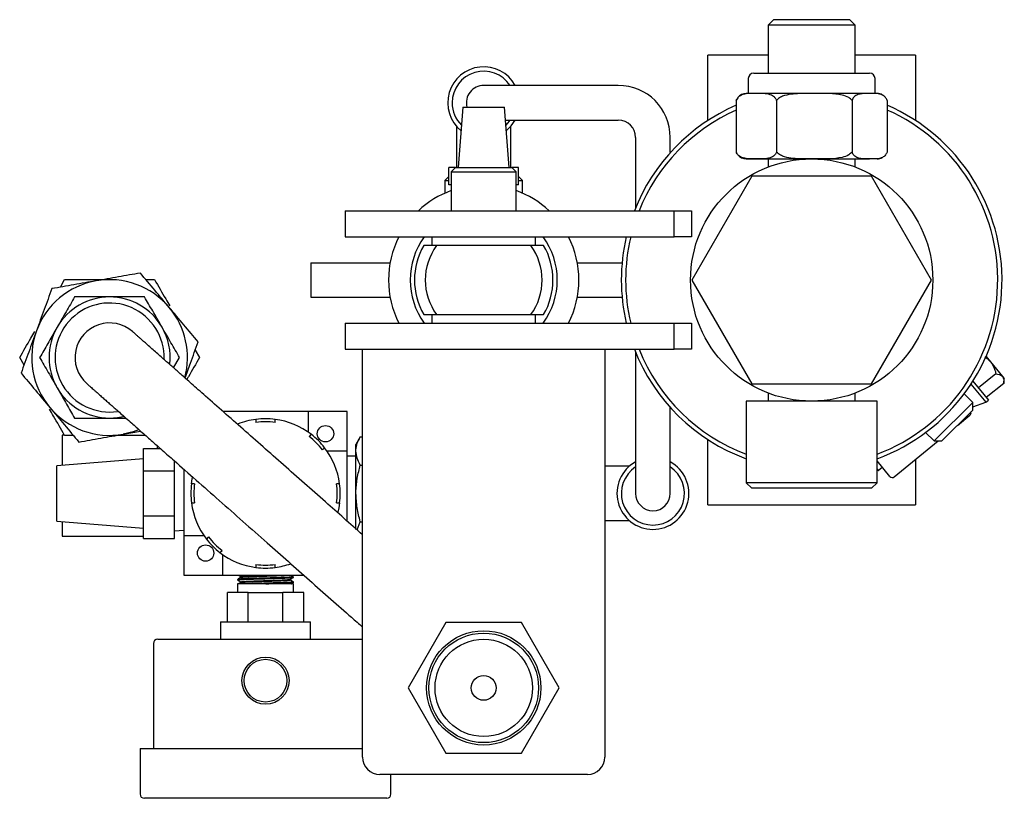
# Model space of a CAD drawing. Header units: inches. Extents: x 22.8 to 73.1, y 0.8 to 94.
# Tile 17 of 24: x 36.1 to 43.3, y 58.6 to 64.2. Entities that reach past the tile are written whole.
import ezdxf

# ---------------------------------------------------------------- set-up
doc = ezdxf.new("R2010")
doc.units = ezdxf.units.IN
doc.header["$MEASUREMENT"] = 0

msp = doc.modelspace()

# ---------------------------------------------------------------- linework, layer by layer
at = {"color": 7, "linetype": 'Continuous', "lineweight": 25}
for p, q in [((41.5898, 64.2061), (41.5504, 64.1667)), ((41.5504, 64.1667), (41.5504, 63.8203)), ((42.1803, 64.1667), (41.5504, 64.1667)), ((42.141, 64.2061), (41.5898, 64.2061)), ((42.1803, 64.1667), (42.141, 64.2061)), ((42.1803, 63.8203), (42.1803, 64.1667)), ((41.1154, 63.4776), (41.1154, 63.9502)), ((41.5504, 63.9502), (41.1154, 63.9502)), ((42.6154, 63.9502), (42.1803, 63.9502)), ((42.6154, 63.9502), (42.6154, 63.4776)), ((41.4471, 63.8203), (41.5118, 63.8203)), ((41.5118, 63.8203), (42.2837, 63.8203)), ((39.7463, 63.7309), (39.4963, 63.7309)), ((40.4688, 63.7309), (39.7463, 63.7309)), ((41.4077, 63.7809), (41.4077, 63.6726)), ((42.323, 63.6726), (42.323, 63.7809)), ((41.466, 63.6726), (41.3929, 63.6726)), ((41.8843, 63.6726), (41.466, 63.6726)), ((42.2836, 63.6726), (41.8843, 63.6726)), ((42.3378, 63.6726), (42.2836, 63.6726)), ((41.3203, 63.6234), (41.3239, 63.6298)), ((41.3203, 63.6234), (41.3203, 63.2494)), ((41.6117, 63.6234), (41.6117, 63.2494)), ((42.1568, 63.6234), (42.1568, 63.2494)), ((42.3989, 63.6436), (42.3955, 63.6475)), ((42.4105, 63.6234), (42.4105, 63.2494)), ((39.3463, 63.5752), (39.3123, 63.1377)), ((39.3463, 63.5752), (39.4963, 63.5752)), ((39.4963, 63.5752), (39.6463, 63.5752)), ((39.6803, 63.1377), (39.6463, 63.5752)), ((39.6537, 63.4809), (39.7463, 63.4809)), ((39.7463, 63.4809), (40.4688, 63.4809)), ((39.2995, 63.4363), (39.2995, 63.1377)), ((39.6932, 63.1377), (39.6932, 63.4363)), ((40.5938, 63.3559), (40.5938, 62.8483)), ((40.8438, 63.2455), (40.8438, 63.3559)), ((41.3203, 63.2494), (41.3239, 63.243)), ((42.397, 63.227), (42.3989, 63.2292)), ((41.3929, 63.2002), (41.466, 63.2002)), ((41.466, 63.2002), (41.8843, 63.2002)), ((41.5504, 63.2002), (41.5504, 63.1415)), ((41.8843, 63.2002), (42.2836, 63.2002)), ((42.1803, 63.1415), (42.1803, 63.2002)), ((42.3378, 63.2002), (42.2836, 63.2002)), ((39.2438, 63.0127), (39.2438, 63.1377)), ((39.2932, 63.1377), (39.2438, 63.1377)), ((39.2932, 63.1377), (39.262, 63.1064)), ((39.262, 63.1064), (39.262, 62.8252)), ((39.262, 63.1064), (39.4566, 63.1064)), ((39.2932, 63.1377), (39.4619, 63.1377)), ((39.4566, 63.1064), (39.7307, 63.1064)), ((39.4619, 63.1377), (39.6995, 63.1377)), ((39.7307, 63.1064), (39.6995, 63.1377)), ((39.7489, 63.1377), (39.6995, 63.1377)), ((39.7307, 62.8252), (39.7307, 63.1064)), ((39.7489, 63.0127), (39.7489, 63.1377)), ((39.2438, 63.0738), (39.2151, 63.0452)), ((39.2151, 63.0452), (39.2151, 62.9525)), ((39.2151, 63.0452), (39.2438, 63.0452)), ((39.262, 63.0127), (39.2438, 63.0127)), ((39.7489, 63.0127), (39.7307, 63.0127)), ((39.7776, 63.0452), (39.7489, 63.0738)), ((39.7489, 63.0452), (39.7776, 63.0452)), ((39.7776, 62.9525), (39.7776, 63.0452)), ((41.4323, 63.0752), (40.9993, 62.3252)), ((42.2984, 63.0752), (41.4323, 63.0752)), ((42.7314, 62.3252), (42.2984, 63.0752)), ((38.4963, 62.8252), (38.4963, 62.6377)), ((38.4963, 62.8252), (38.6838, 62.8252)), ((38.6838, 62.8252), (40.8713, 62.8252)), ((40.8713, 62.6377), (40.8713, 62.8252)), ((40.8713, 62.8252), (40.9963, 62.8252)), ((40.9963, 62.8252), (40.9963, 62.6377)), ((41.122, 62.7878), (41.1224, 62.7874)), ((38.4963, 62.6377), (38.6838, 62.6377)), ((38.6838, 62.6377), (40.8713, 62.6377)), ((39.1213, 62.6377), (39.1213, 62.5752)), ((39.8713, 62.5752), (39.8713, 62.6377)), ((40.9963, 62.6377), (40.8713, 62.6377)), ((39.1565, 62.5752), (39.0633, 62.5752)), ((39.8362, 62.5752), (39.1565, 62.5752)), ((38.2467, 62.4502), (38.2467, 62.2002)), ((38.2467, 62.4502), (38.8203, 62.4502)), ((40.1724, 62.4502), (40.4961, 62.4502)), ((36.4383, 62.2736), (36.4695, 62.3277)), ((40.9993, 62.3252), (41.4323, 61.5752)), ((42.2984, 61.5752), (42.7314, 62.3252)), ((38.2467, 62.2002), (38.8203, 62.2002)), ((40.1724, 62.2002), (40.4961, 62.2002)), ((39.1213, 62.0752), (39.1213, 62.0127)), ((39.1565, 62.0752), (39.8362, 62.0752)), ((39.8362, 62.0752), (39.9294, 62.0752)), ((39.8713, 62.0127), (39.8713, 62.0752)), ((38.4963, 62.0127), (38.4963, 61.8252)), ((38.4963, 62.0127), (38.6838, 62.0127)), ((38.6838, 62.0127), (40.8713, 62.0127)), ((40.8713, 61.8252), (40.8713, 62.0127)), ((40.8713, 62.0127), (40.9963, 62.0127)), ((40.9963, 62.0127), (40.9963, 61.8252)), ((37.4126, 61.8193), (37.4438, 61.7652)), ((38.4963, 61.8252), (38.6838, 61.8252)), ((38.6213, 61.4502), (38.6213, 61.8252)), ((38.6838, 61.8252), (40.8713, 61.8252)), ((40.3713, 61.8252), (40.3713, 61.4502)), ((40.9963, 61.8252), (40.8713, 61.8252)), ((36.176, 61.7111), (36.1447, 61.7652)), ((37.2564, 61.6905), (37.2996, 61.7652)), ((40.5938, 61.8021), (40.5938, 61.0334)), ((43.1267, 61.7719), (43.125, 61.7739)), ((43.1267, 61.7719), (43.158, 61.7335)), ((43.158, 61.7335), (43.2435, 61.6286)), ((43.0298, 61.594), (43.1415, 61.457)), ((43.1963, 61.6483), (43.0697, 61.5451)), ((43.2435, 61.6286), (43.2567, 61.6124)), ((43.2533, 61.5784), (43.2567, 61.6124)), ((41.4323, 61.5752), (42.2984, 61.5752)), ((42.3276, 61.5822), (42.328, 61.5818)), ((43.0161, 61.5726), (43.1228, 61.4417)), ((43.2533, 61.5784), (43.1267, 61.4752)), ((38.6213, 58.8783), (38.6213, 61.4502)), ((40.3713, 61.4502), (40.3713, 58.8783)), ((41.3929, 61.4502), (41.3929, 60.8596)), ((42.3378, 61.4502), (41.3929, 61.4502)), ((41.5504, 61.5088), (41.5504, 61.4502)), ((42.1803, 61.4502), (42.1803, 61.5088)), ((42.3378, 60.8596), (42.3378, 61.4502)), ((43.0283, 61.4406), (42.9668, 61.5021)), ((43.1228, 61.4417), (43.1415, 61.457)), ((40.8438, 61.0334), (40.8438, 61.4049)), ((42.7499, 61.1622), (43.0283, 61.4406)), ((42.8056, 61.1622), (43.0283, 61.3849)), ((43.0283, 61.4088), (43.1228, 61.4417)), ((43.0283, 61.3849), (43.0283, 61.4406)), ((36.7943, 61.3715), (36.8514, 61.3757)), ((38.2295, 61.374), (37.6114, 61.374)), ((37.8516, 61.3184), (37.8516, 61.2965)), ((37.9894, 61.2965), (37.9894, 61.3184)), ((38.2295, 61.374), (38.2295, 61.2255)), ((38.511, 61.374), (38.2295, 61.374)), ((38.511, 61.0905), (38.511, 61.374)), ((42.9187, 61.2752), (43.0084, 61.3485)), ((36.4691, 61.2034), (36.4505, 61.2034)), ((36.4505, 61.2034), (36.4505, 60.9864)), ((36.5326, 61.2027), (36.4695, 61.2027)), ((36.8919, 61.2112), (37.0185, 61.2335)), ((38.25, 61.2104), (38.2346, 61.195)), ((38.6052, 61.1928), (38.5735, 61.1379)), ((38.6052, 61.1928), (38.6213, 61.1928)), ((41.1154, 60.7002), (41.1154, 61.1727)), ((42.6884, 61.2237), (42.7499, 61.1622)), ((37.038, 61.1082), (37.1604, 61.1082)), ((37.038, 60.9458), (37.038, 61.1082)), ((37.138, 61.128), (37.138, 61.1082)), ((38.332, 61.0975), (38.3475, 61.113)), ((38.5735, 61.0904), (38.5735, 61.1379)), ((42.4621, 60.9029), (42.7801, 61.1622)), ((42.7499, 61.1622), (42.8056, 61.1622)), ((37.038, 61.0334), (36.413, 60.9834)), ((38.3639, 61.0905), (38.511, 61.0905)), ((38.511, 60.5822), (38.511, 61.0905)), ((38.5735, 61.0534), (38.511, 61.0515)), ((38.5735, 60.7834), (38.5735, 61.0904)), ((40.5938, 61.0334), (40.5938, 60.7834)), ((40.8438, 60.7834), (40.8438, 61.0334)), ((42.6154, 61.0279), (42.6154, 60.7002)), ((36.413, 60.5834), (36.413, 60.9834)), ((37.263, 60.9458), (37.263, 61.0175)), ((37.3299, 60.9584), (37.3299, 60.4763)), ((38.6052, 60.9881), (38.6213, 60.9881)), ((40.5492, 60.9803), (40.3713, 60.9803)), ((42.4304, 60.9061), (42.3378, 61.0197)), ((42.3378, 60.9597), (42.3457, 60.95)), ((42.3378, 60.9508), (42.3457, 60.95)), ((42.3457, 60.95), (42.3751, 60.974)), ((37.038, 60.9458), (37.263, 60.9458)), ((37.038, 60.6211), (37.038, 60.9458)), ((37.263, 60.6211), (37.263, 60.9458)), ((37.4074, 60.8523), (37.3855, 60.8523)), ((38.4554, 60.8523), (38.4336, 60.8523)), ((41.3929, 60.8596), (41.4323, 60.8203)), ((42.3378, 60.8596), (41.3929, 60.8596)), ((42.2984, 60.8203), (41.4323, 60.8203)), ((42.2984, 60.8203), (42.3378, 60.8596)), ((38.5735, 60.5219), (38.5735, 60.7834)), ((37.3855, 60.7145), (37.4074, 60.7145)), ((38.4336, 60.7145), (38.4554, 60.7145)), ((41.1154, 60.7002), (42.6154, 60.7002)), ((37.038, 60.6211), (37.263, 60.6211)), ((37.038, 60.4587), (37.038, 60.6211)), ((37.263, 60.4587), (37.263, 60.6211)), ((36.413, 60.5834), (37.038, 60.5334)), ((36.4505, 60.5804), (36.4505, 60.4734)), ((38.5826, 60.519), (38.6052, 60.5788)), ((38.6052, 60.5788), (38.6213, 60.5788)), ((40.3713, 60.5866), (40.5492, 60.5866)), ((36.4505, 60.4734), (37.038, 60.4734)), ((37.038, 60.4587), (37.263, 60.4587)), ((37.263, 60.5134), (37.3299, 60.5167)), ((37.4771, 60.4763), (37.3299, 60.4763)), ((37.3299, 60.4763), (37.3299, 60.1929)), ((37.5089, 60.4693), (37.4935, 60.4539)), ((37.5909, 60.3564), (37.6064, 60.3719)), ((37.6114, 60.1929), (37.6114, 60.3414)), ((37.8516, 60.2703), (37.8516, 60.2485)), ((37.9894, 60.2485), (37.9894, 60.2703)), ((37.3299, 60.1929), (37.6114, 60.1929)), ((37.6114, 60.1929), (38.1966, 60.1929)), ((38.1215, 60.1768), (38.1214, 60.1808)), ((37.718, 60.1304), (37.718, 60.0679)), ((37.7924, 60.1304), (37.718, 60.1304)), ((37.719, 60.1623), (37.7189, 60.1582)), ((37.9205, 60.1304), (37.7924, 60.1304)), ((37.9226, 60.1304), (37.9205, 60.1304)), ((38.123, 60.1304), (37.9226, 60.1304)), ((38.1227, 60.1396), (38.1226, 60.1438)), ((38.123, 60.0679), (38.123, 60.1304)), ((37.6449, 59.8554), (37.6449, 60.0679)), ((37.7949, 60.0679), (37.6449, 60.0679)), ((37.7949, 59.8554), (37.7949, 60.0679)), ((37.7949, 60.0679), (38.0461, 60.0679)), ((38.0461, 59.8554), (38.0461, 60.0679)), ((38.1961, 60.0679), (38.0461, 60.0679)), ((38.1961, 59.8554), (38.1961, 60.0679)), ((37.5955, 59.8554), (37.5955, 59.7304)), ((37.5955, 59.8554), (37.9205, 59.8554)), ((37.9205, 59.8554), (38.2455, 59.8554)), ((38.2455, 59.7304), (38.2455, 59.8554)), ((39.2236, 59.8507), (38.9508, 59.3783)), ((39.7691, 59.8507), (39.2236, 59.8507)), ((40.0419, 59.3783), (39.7691, 59.8507)), ((37.1105, 59.6991), (37.1105, 58.9404)), ((37.1417, 59.7304), (37.9205, 59.7304)), ((37.9205, 59.7304), (38.6213, 59.7304)), ((38.9508, 59.3783), (39.2236, 58.9059)), ((39.7691, 58.9059), (40.0419, 59.3783)), ((37.0142, 58.9404), (37.0142, 58.6116)), ((37.0142, 58.9404), (37.9205, 58.9404)), ((37.9205, 58.9404), (38.6213, 58.9404)), ((39.2236, 58.9059), (39.7691, 58.9059)), ((40.2463, 58.7533), (38.7463, 58.7533)), ((38.8267, 58.6116), (38.8267, 58.7533)), ((38.7955, 58.5804), (37.0455, 58.5804))]:
    msp.add_line(p, q, dxfattribs=at)
at = {"color": 7, "linetype": 'Continuous', "lineweight": 25, "flags": 128}
for points in [[(39.6874, 63.4809), (39.6811, 63.4717), (39.6566, 63.4432)], [(39.6597, 63.4038), (39.6954, 63.4389), (39.7241, 63.4809)], [(36.7943, 61.3276), (36.8514, 61.3313), (36.8934, 61.339)], [(37.0038, 61.2432), (36.9634, 61.2287), (36.8919, 61.2112)], [(37.3855, 60.8523), (37.3913, 60.8875), (37.3936, 60.8989)], [(38.4554, 60.7145), (38.4497, 60.6793), (38.4423, 60.6468)]]:
    msp.add_lwpolyline(points, dxfattribs=at)
at = {"color": 7, "linetype": 'Continuous', "lineweight": 25}
for centre, radius in [((41.8654, 62.3252), 0.875), ((38.3536, 61.2145), 0.0591), ((37.4874, 60.3523), 0.0591), ((39.4963, 59.3783), 0.4129), ((39.4963, 59.3783), 0.3956), ((39.4963, 59.3783), 0.3516), ((37.9205, 59.4304), 0.17), ((37.9205, 59.4304), 0.1544), ((39.4963, 59.3783), 0.0895)]:
    msp.add_circle(centre, radius, dxfattribs=at)
for centre, radius, start, end in [((39.4963, 63.6059), 0.2598, 28.75469, 231.05777), ((39.4963, 63.6059), 0.2283, 33.18977, 180), ((41.4471, 63.7809), 0.0394, 90, 180), ((42.2837, 63.7809), 0.0394, 0, 90), ((39.4963, 63.6059), 0.125, 90, 194.21581), ((40.4688, 63.3559), 0.375, 0, 90), ((41.3929, 63.5937), 0.0789, 90, 140.77989), ((42.3378, 63.5937), 0.0789, 61.70495, 90), ((39.4963, 63.6059), 0.2283, 180, 225.42758), ((41.8654, 62.3252), 1.375, 113.35511, 158.67631), ((41.8654, 62.3252), 1.375, 290.09596, 66.64489), ((41.8654, 62.3252), 1.3438, 113.93174, 158.15524), ((41.8654, 62.3252), 1.3438, 290.58423, 66.06826), ((40.4688, 63.3559), 0.125, 0, 90), ((41.3929, 63.2791), 0.0789, 219.22796, 270), ((42.3378, 63.2791), 0.0789, 270, 299.10506), ((39.4963, 62.3252), 0.6875, 109.93227, 133.34176), ((39.4963, 62.3252), 0.6875, 46.65824, 70.06773), ((39.4963, 62.3252), 0.6875, 152.96431, 207.03569), ((39.4963, 62.3252), 0.5312, 143.96812, 216.03188), ((39.4963, 62.3252), 0.5312, 323.96812, 36.03188), ((39.4963, 62.3252), 0.6875, 332.96431, 27.03569), ((41.8654, 62.3252), 1.375, 166.86344, 193.13656), ((41.8654, 62.3252), 1.3438, 166.55227, 193.44773), ((39.4963, 62.3252), 0.5, 150, 210), ((39.4963, 62.3252), 0.4219, 143.6588, 216.3412), ((39.4963, 62.3252), 0.4219, 323.6588, 36.3412), ((39.4963, 62.3252), 0.5, 330, 30), ((36.7943, 61.7652), 0.5625, 100, 160), ((36.7943, 61.7652), 0.5625, 40, 100), ((36.7943, 61.7652), 0.4376, 90, 150), ((36.7943, 61.7652), 0.4376, 30, 90), ((36.7943, 61.7652), 0.3937, 358.33979, 270), ((36.7943, 61.7652), 0.5625, 344.9564, 40), ((36.7943, 61.7652), 0.5625, 160, 220), ((36.7943, 61.7652), 0.4376, 150, 210), ((36.7943, 61.7652), 0.25, 48.54433, 228.57246), ((36.7943, 61.7652), 0.4376, 353.77863, 30), ((41.8654, 62.3252), 1.375, 201.32369, 249.90404), ((41.8654, 62.3252), 1.3438, 201.84476, 249.41577), ((36.7943, 61.7652), 0.4376, 210, 270), ((36.7943, 61.7652), 0.5625, 220, 280), ((37.9205, 60.7834), 0.5394, 97.33885, 111.95014), ((37.9205, 60.7834), 0.5394, 82.66115, 97.33885), ((37.9205, 60.7834), 0.5394, 52.33885, 82.66115), ((42.9942, 61.3659), 0.0225, 309.19867, 16.67951), ((37.9205, 60.7834), 0.5177, 82.3524, 97.6476), ((37.9205, 60.7834), 0.5177, 37.3524, 52.6476), ((37.9205, 60.7834), 0.5394, 37.66115, 52.33885), ((37.9205, 60.7834), 0.5394, 7.33885, 37.66115), ((40.7188, 60.7834), 0.2598, 118.75469, 270), ((40.7188, 60.7834), 0.2283, 123.18977, 56.81023), ((40.7188, 60.7834), 0.2598, 270, 61.24531), ((42.4479, 60.9203), 0.0225, 219.19867, 309.19867), ((37.9205, 60.7834), 0.5394, 172.66115, 187.33885), ((37.9205, 60.7834), 0.5177, 172.3524, 187.6476), ((37.9205, 60.7834), 0.5177, 352.3524, 7.6476), ((37.9205, 60.7834), 0.5394, 352.66115, 7.33885), ((40.7188, 60.7834), 0.125, 180, 0), ((37.9205, 60.7834), 0.5394, 187.33885, 217.66115), ((37.9205, 60.7834), 0.5394, 217.66115, 232.33885), ((37.9205, 60.7834), 0.5177, 217.3524, 232.6476), ((37.9205, 60.7834), 0.5394, 232.33885, 262.66115), ((37.9205, 60.7834), 0.5177, 262.3524, 277.6476), ((37.9205, 60.7834), 0.5394, 262.66115, 277.33885), ((37.9205, 60.7834), 0.5394, 277.33885, 289.71984), ((37.1417, 59.6991), 0.0312, 90, 180), ((38.7463, 58.8783), 0.125, 180, 270), ((40.2463, 58.8783), 0.125, 270, 0), ((37.0455, 58.6116), 0.0313, 180, 270), ((38.7955, 58.6116), 0.0312, 270, 0)]:
    msp.add_arc(centre, radius, start, end, dxfattribs=at)
for points, knots in [([(41.466, 63.6726), (41.4379, 63.6734), (41.3956, 63.6746), (41.3464, 63.6584), (41.3264, 63.6367), (41.321, 63.625), (41.3203, 63.6234)], [0, 0, 0, 0, 0.556464, 0.836747, 0.977786, 1, 1, 1, 1]), ([(41.6117, 63.6234), (41.6109, 63.6253), (41.6064, 63.6347), (41.5919, 63.6523), (41.5604, 63.6688), (41.5164, 63.6729), (41.4829, 63.6727), (41.466, 63.6726)], [0, 0, 0, 0, 0.026139, 0.132884, 0.336213, 0.66619, 1, 1, 1, 1]), ([(41.8843, 63.6726), (41.8489, 63.6727), (41.7926, 63.6729), (41.7155, 63.669), (41.6634, 63.6574), (41.6282, 63.6404), (41.6159, 63.6278), (41.6117, 63.6234)], [0, 0, 0, 0, 0.374103, 0.595302, 0.814723, 0.936394, 1, 1, 1, 1]), ([(42.1568, 63.6234), (42.1491, 63.6305), (42.1286, 63.6494), (42.0714, 63.6664), (41.9937, 63.674), (41.9266, 63.6726), (41.8901, 63.6726), (41.8843, 63.6726)], [0, 0, 0, 0, 0.110422, 0.291494, 0.613899, 0.938305, 1, 1, 1, 1]), ([(42.2836, 63.6726), (42.2672, 63.6728), (42.2411, 63.6731), (42.2053, 63.6686), (42.181, 63.6576), (42.1645, 63.6404), (42.1588, 63.6278), (42.1568, 63.6234)], [0, 0, 0, 0, 0.374163, 0.592263, 0.814693, 0.936384, 1, 1, 1, 1]), ([(42.4105, 63.6234), (42.4068, 63.6305), (42.3973, 63.6494), (42.3707, 63.6664), (42.3346, 63.674), (42.3033, 63.6726), (42.2864, 63.6726), (42.2836, 63.6726)], [0, 0, 0, 0, 0.110422, 0.291494, 0.613899, 0.938305, 1, 1, 1, 1]), ([(41.466, 63.2002), (41.4379, 63.1994), (41.3956, 63.1982), (41.3464, 63.2145), (41.3264, 63.2361), (41.321, 63.2478), (41.3203, 63.2494)], [0, 0, 0, 0, 0.556464, 0.836747, 0.977786, 1, 1, 1, 1]), ([(41.6117, 63.2494), (41.6109, 63.2475), (41.6064, 63.2381), (41.5919, 63.2205), (41.5604, 63.204), (41.5164, 63.1999), (41.4829, 63.2001), (41.466, 63.2002)], [0, 0, 0, 0, 0.026139, 0.132884, 0.336213, 0.66619, 1, 1, 1, 1]), ([(41.8843, 63.2002), (41.8489, 63.2001), (41.7926, 63.1999), (41.7155, 63.2038), (41.6634, 63.2154), (41.6282, 63.2324), (41.6159, 63.245), (41.6117, 63.2494)], [0, 0, 0, 0, 0.374103, 0.595302, 0.814723, 0.936394, 1, 1, 1, 1]), ([(42.1568, 63.2494), (42.1491, 63.2423), (42.1286, 63.2234), (42.0714, 63.2064), (41.9937, 63.1988), (41.9266, 63.2002), (41.8901, 63.2002), (41.8843, 63.2002)], [0, 0, 0, 0, 0.110422, 0.291494, 0.613899, 0.938305, 1, 1, 1, 1]), ([(42.2836, 63.2002), (42.2672, 63.2), (42.2411, 63.1997), (42.2053, 63.2042), (42.181, 63.2152), (42.1645, 63.2324), (42.1588, 63.245), (42.1568, 63.2494)], [0, 0, 0, 0, 0.374163, 0.592263, 0.814693, 0.936384, 1, 1, 1, 1]), ([(42.4105, 63.2494), (42.4068, 63.2423), (42.3973, 63.2234), (42.3707, 63.2064), (42.3346, 63.1988), (42.3033, 63.2002), (42.2864, 63.2002), (42.2836, 63.2002)], [0, 0, 0, 0, 0.110422, 0.291494, 0.613899, 0.938305, 1, 1, 1, 1]), ([(39.9294, 62.5752), (39.906, 62.5752), (39.8752, 62.5752), (39.8437, 62.5752), (39.8362, 62.5752)], [0, 0, 0, 0, 0.759252, 1, 1, 1, 1]), ([(37.0164, 62.3755), (36.9636, 62.3662), (36.8577, 62.3476), (36.7504, 62.3286), (36.6966, 62.3191)], [0, 0, 0, 0, 0.498161, 1, 1, 1, 1]), ([(37.2252, 62.1268), (37.1903, 62.1683), (37.1203, 62.2518), (37.0511, 62.3342), (37.0164, 62.3755)], [0, 0, 0, 0, 0.497839, 1, 1, 1, 1]), ([(36.6966, 62.3191), (36.6432, 62.3097), (36.5359, 62.2908), (36.4299, 62.2721), (36.3768, 62.2627)], [0, 0, 0, 0, 0.497839, 1, 1, 1, 1]), ([(36.4695, 62.3277), (36.4966, 62.3277), (36.5877, 62.3277), (36.6802, 62.3277), (36.745, 62.3277)], [0, 0, 0, 0, 0.298034, 1, 1, 1, 1]), ([(37.0566, 62.3277), (37.077, 62.3277), (37.0979, 62.3277), (37.1186, 62.3277), (37.119, 62.3277)], [0, 0, 0, 0, 0.979771, 1, 1, 1, 1]), ([(37.119, 62.3277), (37.1458, 62.2813), (37.1819, 62.2187), (37.2186, 62.1553), (37.2281, 62.1388)], [0, 0, 0, 0, 0.740042, 1, 1, 1, 1]), ([(36.3768, 62.2627), (36.3584, 62.2124), (36.3217, 62.1113), (36.2844, 62.009), (36.2657, 61.9576)], [0, 0, 0, 0, 0.498161, 1, 1, 1, 1]), ([(36.5416, 62.2028), (36.5211, 62.1672), (36.4797, 62.0955), (36.4369, 62.0214), (36.4153, 61.984)], [0, 0, 0, 0, 0.495458, 1, 1, 1, 1]), ([(36.7943, 62.2028), (36.7307, 62.2028), (36.6452, 62.2028), (36.5628, 62.2028), (36.5416, 62.2028)], [0, 0, 0, 0, 0.742449, 1, 1, 1, 1]), ([(37.0469, 62.2028), (36.986, 62.2028), (36.9028, 62.2028), (36.8172, 62.2028), (36.7943, 62.2028)], [0, 0, 0, 0, 0.731366, 1, 1, 1, 1]), ([(37.1732, 61.984), (37.1702, 61.9892), (37.1476, 62.0284), (37.1048, 62.1025), (37.0663, 62.1691), (37.0469, 62.2028)], [0, 0, 0, 0, 0.070097, 0.530788, 1, 1, 1, 1]), ([(37.4339, 61.878), (37.3995, 61.919), (37.3303, 62.0014), (37.2603, 62.0849), (37.2252, 62.1268)], [0, 0, 0, 0, 0.498161, 1, 1, 1, 1]), ([(39.0633, 62.0752), (39.0867, 62.0752), (39.1175, 62.0752), (39.1489, 62.0752), (39.1565, 62.0752)], [0, 0, 0, 0, 0.759252, 1, 1, 1, 1]), ([(36.1447, 61.7652), (36.1715, 61.8115), (36.2077, 61.8742), (36.2443, 61.9376), (36.2538, 61.9541)], [0, 0, 0, 0, 0.740042, 1, 1, 1, 1]), ([(36.2657, 61.9576), (36.2471, 61.9066), (36.2099, 61.8042), (36.1731, 61.7031), (36.1546, 61.6524)], [0, 0, 0, 0, 0.497839, 1, 1, 1, 1]), ([(36.4153, 61.984), (36.4123, 61.9788), (36.3896, 61.9395), (36.3469, 61.8655), (36.3084, 61.7988), (36.289, 61.7652)], [0, 0, 0, 0, 0.070097, 0.530788, 1, 1, 1, 1]), ([(38.6213, 60.4848), (38.532, 60.5637), (38.341, 60.7325), (38.0486, 60.9907), (37.7555, 61.2496), (37.5542, 61.4275), (37.4358, 61.532), (37.3884, 61.5739), (37.347, 61.6105), (37.3139, 61.6397), (37.287, 61.6635), (37.2625, 61.6852), (37.2351, 61.7093), (37.2049, 61.736), (37.1728, 61.7644), (37.1399, 61.7934), (37.1065, 61.823), (37.0737, 61.8519), (37.0464, 61.8761), (37.024, 61.8958), (37.0061, 61.9117), (36.9904, 61.9255), (36.9799, 61.9348), (36.9728, 61.941), (36.9681, 61.9452), (36.9644, 61.9484), (36.9618, 61.9508), (36.9601, 61.9523), (36.9599, 61.9525), (36.9598, 61.9526)], [0, 0, 0, 0, 0.105105, 0.224668, 0.344098, 0.463471, 0.488481, 0.512046, 0.532952, 0.551294, 0.563966, 0.576436, 0.592074, 0.610978, 0.630977, 0.653716, 0.679369, 0.708261, 0.74092, 0.766428, 0.794513, 0.82561, 0.860252, 0.880021, 0.901039, 0.923418, 0.947281, 0.972761, 1, 1, 1, 1]), ([(37.2996, 61.7652), (37.279, 61.8007), (37.2376, 61.8724), (37.1948, 61.9466), (37.1732, 61.984)], [0, 0, 0, 0, 0.495458, 1, 1, 1, 1]), ([(37.3391, 61.6175), (37.3522, 61.6535), (37.384, 61.7409), (37.4154, 61.8272), (37.4339, 61.878)], [0, 0, 0, 0, 0.412154, 1, 1, 1, 1]), ([(36.289, 61.7652), (36.3095, 61.7296), (36.3509, 61.6579), (36.3937, 61.5838), (36.4153, 61.5464)], [0, 0, 0, 0, 0.495458, 1, 1, 1, 1]), ([(37.4438, 61.7652), (37.417, 61.7189), (37.3866, 61.6661), (37.3557, 61.6126), (37.3519, 61.6061)], [0, 0, 0, 0, 0.877948, 1, 1, 1, 1]), ([(43.1167, 61.7697), (43.1303, 61.7598), (43.1452, 61.7489), (43.1569, 61.7348), (43.158, 61.7335)], [0, 0, 0, 0, 0.9087, 1, 1, 1, 1]), ([(43.158, 61.7335), (43.1688, 61.7168), (43.1861, 61.6903), (43.1935, 61.6597), (43.1963, 61.6483)], [0, 0, 0, 0, 0.627988, 1, 1, 1, 1]), ([(36.1546, 61.6524), (36.189, 61.6114), (36.2582, 61.529), (36.3282, 61.4455), (36.3634, 61.4036)], [0, 0, 0, 0, 0.498161, 1, 1, 1, 1]), ([(43.1963, 61.6483), (43.2129, 61.6453), (43.2319, 61.6418), (43.2423, 61.6301), (43.2435, 61.6286)], [0, 0, 0, 0, 0.879034, 1, 1, 1, 1]), ([(43.2435, 61.6286), (43.2475, 61.6216), (43.2553, 61.6077), (43.2539, 61.5881), (43.2533, 61.5784)], [0, 0, 0, 0, 0.503992, 1, 1, 1, 1]), ([(36.4153, 61.5464), (36.4183, 61.5412), (36.441, 61.5019), (36.4837, 61.4279), (36.5222, 61.3612), (36.5416, 61.3276)], [0, 0, 0, 0, 0.070097, 0.530788, 1, 1, 1, 1]), ([(36.6288, 61.5778), (36.6289, 61.5777), (36.6291, 61.5775), (36.6311, 61.5757), (36.6343, 61.5729), (36.6386, 61.5691), (36.644, 61.5643), (36.6516, 61.5577), (36.6618, 61.5486), (36.6756, 61.5364), (36.6928, 61.5212), (36.7139, 61.5026), (36.7391, 61.4803), (36.765, 61.4575), (36.7907, 61.4348), (36.8153, 61.413), (36.8423, 61.3892), (36.8735, 61.3616), (36.9119, 61.3277), (36.9605, 61.2847), (37.0213, 61.2311), (37.0949, 61.166), (37.1748, 61.0955), (37.3327, 60.956), (37.5827, 60.7352), (37.9161, 60.4406), (38.2386, 60.1558), (38.4738, 59.948), (38.5948, 59.8411), (38.6213, 59.8177)], [0, 0, 0, 0, 0.026216, 0.050517, 0.073076, 0.094052, 0.113587, 0.131813, 0.158086, 0.181812, 0.203325, 0.230188, 0.253855, 0.274753, 0.293175, 0.309309, 0.323262, 0.342478, 0.362573, 0.383995, 0.414953, 0.447405, 0.480678, 0.514632, 0.636483, 0.758407, 0.864243, 0.970231, 1, 1, 1, 1]), ([(36.4695, 61.2027), (36.4427, 61.249), (36.4066, 61.3117), (36.3699, 61.3751), (36.3604, 61.3916)], [0, 0, 0, 0, 0.740042, 1, 1, 1, 1]), ([(36.3634, 61.4036), (36.3982, 61.3621), (36.4683, 61.2786), (36.5374, 61.1962), (36.5721, 61.1548)], [0, 0, 0, 0, 0.497839, 1, 1, 1, 1]), ([(36.5416, 61.3276), (36.5628, 61.3276), (36.6452, 61.3276), (36.7307, 61.3276), (36.7943, 61.3276)], [0, 0, 0, 0, 0.257551, 1, 1, 1, 1]), ([(36.7943, 61.3276), (36.8173, 61.3276), (36.857, 61.3276), (36.8958, 61.3276), (36.912, 61.3276)], [0, 0, 0, 0, 0.579505, 1, 1, 1, 1]), ([(36.5721, 61.1548), (36.6249, 61.1641), (36.7308, 61.1828), (36.8381, 61.2017), (36.8919, 61.2112)], [0, 0, 0, 0, 0.498161, 1, 1, 1, 1]), ([(37.0534, 61.2027), (37.0214, 61.2027), (36.9519, 61.2027), (36.8815, 61.2027), (36.8435, 61.2027)], [0, 0, 0, 0, 0.459972, 1, 1, 1, 1]), ([(38.5735, 61.0904), (38.5736, 61.0929), (38.5739, 61.1112), (38.5808, 61.1459), (38.597, 61.177), (38.6052, 61.1928)], [0, 0, 0, 0, 0.07009, 0.530784, 1, 1, 1, 1]), ([(38.6052, 60.9881), (38.5964, 61.0047), (38.5785, 61.0383), (38.5752, 61.0729), (38.5735, 61.0904)], [0, 0, 0, 0, 0.495458, 1, 1, 1, 1]), ([(38.5735, 60.7834), (38.5736, 60.7883), (38.5739, 60.825), (38.5808, 60.8943), (38.597, 60.9566), (38.6052, 60.9881)], [0, 0, 0, 0, 0.07009, 0.530784, 1, 1, 1, 1]), ([(38.6052, 60.5788), (38.5964, 60.612), (38.5785, 60.6791), (38.5752, 60.7484), (38.5735, 60.7834)], [0, 0, 0, 0, 0.495458, 1, 1, 1, 1]), ([(37.7208, 60.1582), (37.7204, 60.1584), (37.7189, 60.1592), (37.7343, 60.1606), (37.767, 60.1624), (37.8173, 60.1643), (37.8803, 60.1663), (37.9504, 60.1683), (38.0196, 60.1704), (38.0774, 60.1726), (38.1158, 60.1747), (38.1182, 60.176), (38.1193, 60.1767)], [0, 0, 0, 0, 0.038994, 0.132473, 0.22991, 0.331298, 0.43663, 0.545896, 0.65909, 0.776204, 0.897227, 1, 1, 1, 1]), ([(38.1188, 60.1807), (38.1189, 60.1803), (38.1192, 60.1792), (38.0939, 60.1774), (38.049, 60.1754), (37.9887, 60.1735), (37.9322, 60.1718), (37.876, 60.1701), (37.8218, 60.1685), (37.7693, 60.1666), (37.7351, 60.1647), (37.7185, 60.1633), (37.7209, 60.1624), (37.7216, 60.1622)], [0, 0, 0, 0, 0.069783, 0.177027, 0.284304, 0.391614, 0.498957, 0.552068, 0.659445, 0.76687, 0.863868, 0.960866, 1, 1, 1, 1]), ([(37.7444, 60.177), (37.7404, 60.1747), (37.7323, 60.1701), (37.7243, 60.1654), (37.7203, 60.1631)], [0, 0, 0, 0, 0.499966, 1, 1, 1, 1]), ([(37.7237, 60.1929), (37.7266, 60.1912), (37.7335, 60.1873), (37.7403, 60.1833), (37.7444, 60.181)], [0, 0, 0, 0, 0.41213, 1, 1, 1, 1]), ([(37.7455, 60.181), (37.745, 60.1811), (37.742, 60.1818), (37.751, 60.1832), (37.7815, 60.1854), (37.8194, 60.1871), (37.8438, 60.1879), (37.845, 60.1879)], [0, 0, 0, 0, 0.055042, 0.287723, 0.635256, 0.982639, 1, 1, 1, 1]), ([(37.7453, 60.177), (37.7466, 60.1775), (37.7502, 60.1787), (37.7816, 60.1808), (37.8391, 60.1832), (37.911, 60.1856), (37.9837, 60.188), (38.0476, 60.1905), (38.0712, 60.1921), (38.0829, 60.1929)], [0, 0, 0, 0, 0.08442, 0.237393, 0.3903, 0.543142, 0.695918, 0.848629, 1, 1, 1, 1]), ([(38.0972, 60.1625), (38.1013, 60.1648), (38.1093, 60.1695), (38.1174, 60.1741), (38.1215, 60.1765)], [0, 0, 0, 0, 0.499964, 1, 1, 1, 1]), ([(38.1201, 60.1816), (38.1161, 60.1839), (38.1096, 60.1877), (38.1031, 60.1914), (38.1006, 60.1929)], [0, 0, 0, 0, 0.618175, 1, 1, 1, 1]), ([(37.719, 60.1579), (37.723, 60.1556), (37.7311, 60.1509), (37.7392, 60.1462), (37.7432, 60.1439)], [0, 0, 0, 0, 0.500034, 1, 1, 1, 1]), ([(37.7432, 60.14), (37.7392, 60.1377), (37.7337, 60.1345), (37.7283, 60.1313), (37.7268, 60.1305)], [0, 0, 0, 0, 0.733775, 1, 1, 1, 1]), ([(37.7433, 60.1443), (37.7443, 60.1448), (37.7463, 60.1458), (37.7655, 60.1474), (37.7957, 60.149), (37.8355, 60.1506), (37.8816, 60.1522), (37.9305, 60.1539), (37.9787, 60.1555), (38.0225, 60.1571), (38.0588, 60.1587), (38.0838, 60.1603), (38.0964, 60.1616), (38.0959, 60.1623), (38.0958, 60.1625)], [0, 0, 0, 0, 0.083135, 0.172125, 0.26109, 0.35003, 0.438945, 0.527834, 0.616698, 0.705536, 0.794349, 0.883136, 0.971898, 1, 1, 1, 1]), ([(37.7445, 60.14), (37.7454, 60.1404), (37.7473, 60.1413), (37.7656, 60.1428), (37.7957, 60.1444), (37.8355, 60.146), (37.8816, 60.1476), (37.9305, 60.1492), (37.9787, 60.1508), (38.0225, 60.1525), (38.0587, 60.1541), (38.0841, 60.1557), (38.0977, 60.1572), (38.0964, 60.1581), (38.0959, 60.1585)], [0, 0, 0, 0, 0.063129, 0.150515, 0.237877, 0.325214, 0.412527, 0.499814, 0.587077, 0.674314, 0.761526, 0.848713, 0.935875, 1, 1, 1, 1]), ([(38.1201, 60.1437), (38.1208, 60.1435), (38.1237, 60.1426), (38.1053, 60.141), (38.0667, 60.1391), (38.0099, 60.1371), (37.9435, 60.1351), (37.8744, 60.1331), (37.8236, 60.1315), (37.799, 60.1306), (37.7925, 60.1304)], [0, 0, 0, 0, 0.048373, 0.19785, 0.347372, 0.496939, 0.646552, 0.796212, 0.94592, 1, 1, 1, 1]), ([(37.9226, 60.1304), (37.9372, 60.1309), (37.9662, 60.1317), (38.0071, 60.133), (38.0433, 60.1342), (38.083, 60.1358), (38.1101, 60.1373), (38.1205, 60.1386), (38.1224, 60.1392), (38.1227, 60.1395), (38.1227, 60.1396), (38.1227, 60.1396), (38.1227, 60.1396), (38.1227, 60.1396), (38.1227, 60.1396), (38.1227, 60.1396), (38.1227, 60.1396), (38.1227, 60.1396)], [0, 0, 0, 0, 0.139395, 0.275782, 0.409161, 0.539534, 0.790056, 0.911415, 0.971033, 0.985825, 0.993203, 0.996888, 0.99873, 0.99965, 0.99988, 0.999995, 1, 1, 1, 1]), ([(38.1213, 60.1446), (38.1173, 60.1469), (38.1092, 60.1515), (38.1012, 60.1562), (38.0972, 60.1585)], [0, 0, 0, 0, 0.500033, 1, 1, 1, 1]), ([(38.1053, 60.1294), (38.107, 60.1304), (38.1128, 60.1338), (38.1185, 60.1371), (38.1226, 60.1394)], [0, 0, 0, 0, 0.299426, 1, 1, 1, 1])]:
    msp.add_open_spline(points, degree=3, knots=knots, dxfattribs=at)

doc.saveas('drawing.dxf')
